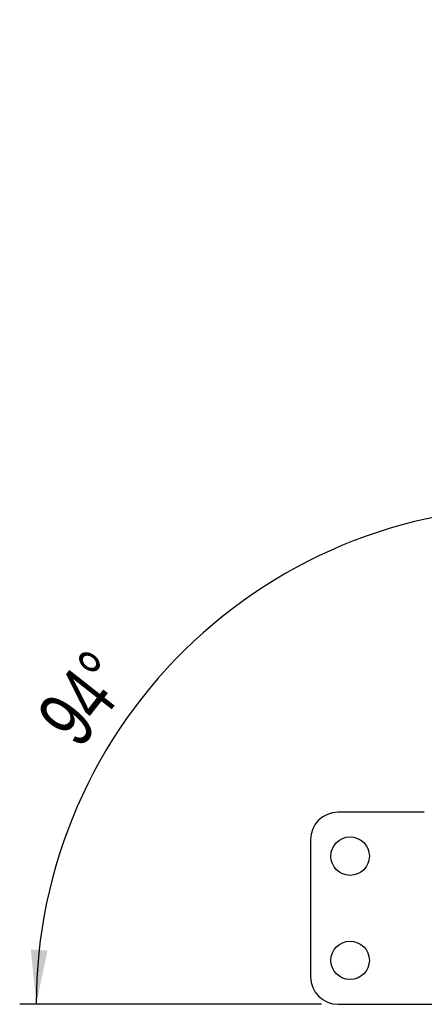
# Model space of a CAD drawing. Extents: x 22 to 388, y 36 to 275.
# Tile 2 of 10: x 22 to 47, y 213 to 273. Entities that reach past the tile are written whole.
import ezdxf

# ---------------------------------------------------------------- set-up
doc = ezdxf.new("R2010")
doc.units = 0
doc.layers.get('0').update_dxf_attribs({"linetype": 'CONTINUOUS'})
doc.styles.add('SLDTEXTSTYLE0', font='TXT', dxfattribs={"width": 0.75})
doc.dimstyles.new('SLDDIMSTYLE4', dxfattribs={"dimtxt": 3.5, "dimasz": 3.302, "dimexe": 0, "dimexo": 0.0625, "dimgap": 0.875, "dimtad": 1, "dimdec": 4, "dimlfac": 3, "dimzin": 12, "dimtxsty": 'SLDTEXTSTYLE0', "dimsah": 1, "dimcen": 0.09, "dimazin": 3, "dimtfac": 1, "dimtdec": 0, "dimtofl": 0, "dimtmove": 0, "dimatfit": 3, "dimtolj": 1, "dimtzin": 12})

# ---------------------------------------------------------------- blocks, each defined once
blk = doc.blocks.new('_D_7')
at = {"color": 179, "linetype": 'CONTINUOUS'}
for p, q in [((55.652, 246.427), (55.362, 241.959)), ((40.582, 212.821), (22.267, 212.821))]:
    blk.add_line(p, q, dxfattribs=at)
blk.add_arc((53.467, 212.821), 30.2, 86.27949, 180, dxfattribs=at)
for points in [[(55.427, 242.957), (52.13, 243.5), (52.119, 242.484)], [(23.267, 212.821), (23.954, 216.09), (22.94, 216.145)]]:
    blk.add_solid(points, dxfattribs=at)
at = {"color": 179, "linetype": 'CONTINUOUS', "insert": (23.137, 230.411, 0.063), "char_height": 3.5, "attachment_point": 1, "rotation": 51.78491, "style": 'SLDTEXTSTYLE0'}
blk.add_mtext('94°', dxfattribs=at)

msp = doc.modelspace()

# ---------------------------------------------------------------- linework, layer by layer
at = {"color": 7, "linetype": 'CONTINUOUS'}
for p, q in [((46.815369, 224.487392), (41.582036, 224.487392)), ((39.915369, 222.820725), (39.915369, 214.487392)), ((41.582036, 212.820725), (50.482036, 212.820725))]:
    msp.add_line(p, q, dxfattribs=at)
for centre in [(42.315369, 221.820725), (42.315369, 215.487392)]:
    msp.add_circle(centre, 1.166667, dxfattribs=at)
for centre, start, end in [((41.582036, 222.820725), 90, 180), ((41.582036, 214.487392), 180, 270)]:
    msp.add_arc(centre, 1.666667, start, end, dxfattribs=at)

# ---------------------------------------------------------------- dimensions: what is measured, and where the dimension line sits
at = {"color": 179, "linetype": 'CONTINUOUS'}
dim = msp.add_angular_dim_2l(base=(32.816868, 234.8572), line1=((41.582036, 212.820725), (50.482036, 212.820725)), line2=((57.355745, 272.62424), (55.717139, 247.425218)), dimstyle='SLDDIMSTYLE4', dxfattribs=at)
dim.commit()
dim.dimension.update_dxf_attribs({"geometry": '_D_7', "text_midpoint": (29.739084, 231.50282), "dimtype": 162})

doc.saveas('drawing.dxf')
